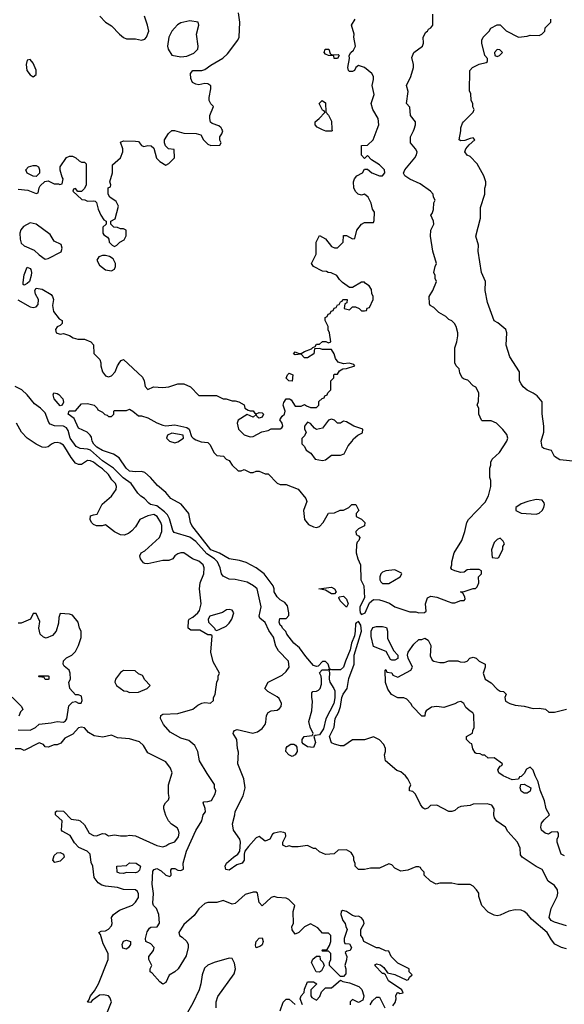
# Model space of a CAD drawing. Header units: inches. Extents: x 2380053 to 2584298, y 380219 to 546618.
# Tile 182 of 256: x 2442040 to 2445656, y 484194 to 490727. Entities that reach past the tile are written whole.
import ezdxf

# ---------------------------------------------------------------- set-up
doc = ezdxf.new("R2010")
doc.units = ezdxf.units.IN
doc.header["$MEASUREMENT"] = 0
doc.layers.add('C4448', color=7, linetype='Continuous')
doc.layers.add('C4449', color=7, linetype='Continuous')

msp = doc.modelspace()

# ---------------------------------------------------------------- linework, layer by layer
at = {"layer": 'C4448', "color": 2}
for points, elevation in [([(2442028.1, 488868.1), (2442110, 488821), (2442130, 488818), (2442150, 488822), (2442162, 488838), (2442164, 488870), (2442144.8, 488904.8), (2442141.2, 488930), (2442150, 488944.7), (2442190, 488938.8), (2442250, 488902.8), (2442259.1, 488890), (2442264.9, 488870), (2442257.3, 488830), (2442264.7, 488790), (2442302.8, 488742.8), (2442322, 488730), (2442322, 488710), (2442310, 488698), (2442290, 488688), (2442278, 488670), (2442282, 488650), (2442310, 488641), (2442330, 488644.7), (2442370, 488631.3), (2442395.3, 488615.3), (2442427.3, 488607.3), (2442470, 488606.8), (2442512, 488590), (2442531.3, 488570), (2442532, 488512), (2442571.6, 488471.6), (2442578, 488450), (2442578, 488430), (2442590.9, 488390.9), (2442610, 488364.7), (2442630, 488356), (2442650, 488364.7), (2442674, 488390), (2442689.3, 488430.7), (2442704.7, 488455.3), (2442714.6, 488465.4), (2442730, 488471), (2442854.9, 488354.9), (2442867.3, 488330), (2442872.7, 488292.7), (2442890, 488274), (2442928.7, 488291.3), (2442990, 488286.8), (2443030, 488291.3), (2443090, 488311), (2443130.9, 488310.9), (2443174, 488290), (2443230, 488234), (2443347.3, 488232.7), (2443390, 488212), (2443410, 488211.3), (2443450, 488198), (2443470, 488198), (2443494, 488190), (2443531.1, 488171.1), (2443534, 488150), (2443556.9, 488136.9), (2443570, 488131.3), (2443590, 488131), (2443598, 488118), (2443610, 488111.3), (2443630, 488121), (2443650, 488118), (2443658, 488110), (2443650, 488088.7), (2443630, 488082), (2443618, 488090), (2443610, 488106), (2443590, 488089), (2443550, 488108), (2443491.3, 488070), (2443484.7, 488050), (2443492, 488010), (2443530, 487972), (2443570, 487958), (2443590, 487962), (2443648.7, 487991.3), (2443690, 488001), (2443710, 488011), (2443768.4, 488011.6), (2443780.4, 488019.6), (2443788, 488030), (2443782, 488050), (2443768, 488072), (2443783.1, 488096.9), (2443798, 488110), (2443802, 488130), (2443789, 488170), (2443793.6, 488186.4), (2443810, 488212), (2443831.6, 488211.6), (2443843.6, 488203.6), (2443870, 488162), (2443910, 488162), (2443930, 488174), (2443943.6, 488163.6), (2443970, 488154), (2444010, 488154), (2444026, 488170), (2444027.3, 488192.7), (2444047.3, 488212.7), (2444062, 488218), (2444066, 488230), (2444082, 488238), (2444086, 488250), (2444106, 488270), (2444106, 488330), (2444126, 488350), (2444126, 488370), (2444130, 488374), (2444150, 488374), (2444163.1, 488396.9), (2444186, 488410), (2444210, 488411.3), (2444266, 488430), (2444258, 488438), (2444228.4, 488448.4), (2444190, 488444), (2444155.1, 488455.1), (2444137.6, 488477.6), (2444128.9, 488508.9), (2444110, 488538), (2444050, 488538), (2444030, 488546), (2443998, 488542), (2443994, 488510), (2443950, 488482), (2443930, 488482), (2443910, 488508), (2443870, 488504), (2443858, 488510), (2443870, 488522), (2443892.7, 488512.7), (2443910, 488512), (2443930, 488524.7), (2443978, 488542), (2443987.3, 488552.7), (2444002, 488558), (2444010, 488574), (2444030, 488574), (2444050, 488592), (2444072, 488592), (2444090, 488582), (2444106, 488590), (2444098, 488650), (2444088.9, 488668.9), (2444088, 488690), (2444068.7, 488730), (2444068.4, 488751.6), (2444082, 488758), (2444087.3, 488772.7), (2444102, 488778), (2444107.3, 488792.7), (2444122, 488798), (2444127.3, 488812.7), (2444142, 488818), (2444150, 488834), (2444162, 488838), (2444170, 488854), (2444182, 488858), (2444186, 488870), (2444214, 488870), (2444212.7, 488847.3), (2444198, 488842), (2444194, 488810), (2444230, 488802), (2444250, 488822), (2444270, 488822), (2444294, 488810), (2444310, 488794), (2444330, 488794), (2444342, 488798), (2444347.3, 488812.7), (2444362, 488818), (2444386, 488870), (2444386, 488890), (2444378, 488910), (2444376.4, 488936.4), (2444360.4, 488960.4), (2444336.4, 488976.4), (2444330, 488986), (2444310, 488986), (2444250, 488948.7), (2444230, 488948.7), (2444183.1, 488983.1), (2444163.1, 489003.1), (2444146, 489030), (2444107.3, 489047.3), (2444088.4, 489048.4), (2444076.4, 489056.4), (2444050, 489058), (2443990, 489088), (2443978, 489110), (2444008, 489170), (2444008.9, 489251.1), (2444030, 489294), (2444070, 489272), (2444110, 489222), (2444130, 489212), (2444150, 489212), (2444188, 489250), (2444190, 489294), (2444210, 489294), (2444250, 489272), (2444266, 489274), (2444279, 489330), (2444309.3, 489370.7), (2444330, 489382), (2444390, 489382), (2444394.6, 489394.6), (2444395.3, 489450), (2444382, 489470), (2444374, 489510), (2444354, 489550), (2444330, 489568.7), (2444310, 489562), (2444288.4, 489568.4), (2444270, 489586), (2444258, 489610), (2444255.3, 489650), (2444262, 489670), (2444279, 489690), (2444315.3, 489710), (2444330, 489734), (2444350, 489734), (2444378, 489710), (2444430, 489690.7), (2444450, 489691), (2444465.2, 489710), (2444461.2, 489730), (2444450, 489744), (2444430, 489764), (2444376.4, 489796.4), (2444350, 489826), (2444330, 489806), (2444308.4, 489828.4), (2444310, 489892), (2444350, 489894), (2444388, 489930), (2444414, 490000)], 62), ([(2442030, 489602), (2442095.3, 489595.3), (2442150, 489574), (2442162, 489578), (2442168.4, 489611.6), (2442176.4, 489623.6), (2442208, 489652), (2442230, 489658), (2442270, 489638), (2442298, 489638), (2442306, 489634), (2442322, 489638), (2442328, 489670), (2442321.2, 489681.2), (2442309.1, 489729.1), (2442309, 489750), (2442350, 489812), (2442370, 489822), (2442390, 489822), (2442414, 489810), (2442434, 489790), (2442450, 489782), (2442470, 489782), (2442482, 489770), (2442482, 489630), (2442470, 489606), (2442450, 489586), (2442426, 489586), (2442410, 489606), (2442398, 489602), (2442394, 489590), (2442452.7, 489532.7), (2442471.6, 489531.6), (2442490, 489522), (2442530, 489524.7), (2442542, 489522), (2442550, 489514), (2442561, 489470), (2442578, 489430), (2442599.6, 489399.6), (2442614, 489390), (2442614, 489370), (2442592, 489350), (2442592, 489310), (2442599.6, 489299.6), (2442623.6, 489283.6), (2442632, 489270), (2442634, 489250), (2442654, 489230), (2442670, 489222), (2442686, 489230), (2442706, 489250), (2442734.6, 489265.4), (2442747.3, 489292.7), (2442746, 489330), (2442730, 489338), (2442710, 489338), (2442690, 489348), (2442666, 489350), (2442646, 489370), (2442646, 489390), (2442674, 489406), (2442695.3, 489490), (2442680.4, 489520.4), (2442638, 489550), (2442628, 489570), (2442628, 489610), (2442642, 489618), (2442646, 489630), (2442638, 489650), (2442655.3, 489710), (2442655.3, 489764.7), (2442708.7, 489810), (2442724, 489850), (2442724, 489870), (2442710, 489914), (2442730, 489922), (2442810, 489921), (2442830, 489918), (2442850, 489892), (2442865.4, 489885.4), (2442891.6, 489891.6), (2442914, 489890), (2442930, 489874), (2442947.5, 489807.5), (2442970, 489784.7), (2443010, 489762), (2443030, 489772), (2443068, 489810), (2443066, 489866), (2443028, 489870), (2443008.7, 489890), (2443002, 489910), (2443002, 489930), (2443029.1, 489970.9), (2443050, 489992), (2443068.7, 489991.3), (2443130, 489973), (2443211, 489971), (2443243.6, 489963.6), (2443261, 489930), (2443290, 489901), (2443310, 489891.3), (2443370, 489894), (2443378, 489910), (2443368, 489928), (2443368, 489950), (2443382, 489970), (2443388, 489990), (2443383, 490000)], 66), ([(2445670, 484715.3), (2445590, 484739.3), (2445569, 484750), (2445555.3, 484770), (2445569.3, 484830), (2445609.4, 484910), (2445614, 484930), (2445610, 484954), (2445590, 484981.2), (2445548.7, 485010), (2445508.4, 485088.4), (2445470, 485108), (2445375.3, 485170), (2445366, 485186), (2445362.7, 485230), (2445345.2, 485270), (2445281.1, 485341.1), (2445265.6, 485370), (2445209, 485409), (2445193.5, 485430), (2445188.3, 485450), (2445189.6, 485490), (2445174.2, 485514.2), (2445144.8, 485524.8), (2445050, 485520.9), (2445030, 485512.7), (2444970, 485506), (2444950, 485497.2), (2444930, 485479.3), (2444910, 485472.7), (2444890, 485473.2), (2444810, 485515.1), (2444768.3, 485511.7), (2444750, 485495.3), (2444730, 485488), (2444716.4, 485496.4), (2444700.2, 485520.2), (2444668.4, 485588.4), (2444650, 485606), (2444629.1, 485609.1), (2444628, 485630), (2444638, 485650), (2444618, 485690), (2444602, 485710), (2444570, 485735.3), (2444544.7, 485744.7), (2444468, 485810), (2444462, 485850), (2444468.7, 485870), (2444468.7, 485890), (2444458, 485918), (2444430, 485948), (2444390, 485968), (2444328.4, 485948.4), (2444250, 485948), (2444191.3, 485908.7), (2444170, 485908.7), (2444130, 485919), (2444110, 485929), (2444098, 485970), (2444127.5, 486032.5), (2444134, 486090), (2444156.2, 486130), (2444169.2, 486169.2), (2444178.4, 486230), (2444187.6, 486252.4), (2444214.5, 486290), (2444225.4, 486354.6), (2444260.7, 486450), (2444260.7, 486510), (2444309.2, 486670), (2444304.5, 486710), (2444290, 486732.7), (2444274.4, 486725.6), (2444270, 486718), (2444268.4, 486670), (2444262, 486638), (2444242.4, 486590), (2444234.6, 486545.4), (2444202.4, 486470), (2444190.4, 486429.6), (2444170, 486412.3), (2444113.6, 486413.6), (2444102, 486418), (2444092.7, 486407.3), (2444096.9, 486396.9), (2444094.8, 486350), (2444098.8, 486330), (2444126.8, 486290), (2444133.2, 486273.2), (2444133.2, 486226.8), (2444126, 486190), (2444073, 486087), (2444058, 486022), (2444030, 485982), (2444002, 485978), (2443994, 485970), (2444004.7, 485930), (2443990, 485898), (2443950, 485901.2), (2443921.2, 485921.2), (2443915.3, 485930), (2443915.3, 485950), (2443928.7, 485970), (2443982, 485978), (2443988, 485990), (2443968.4, 486031.6), (2443959, 486070), (2443979.6, 486140.4), (2443985.2, 486205.2), (2443979, 486230), (2443980.4, 486259.6), (2443986, 486270), (2444010, 486271.3), (2444023.1, 486276.9), (2444035.3, 486290), (2444043.1, 486316.9), (2444044, 486350), (2444042, 486370), (2444030, 486394), (2444048, 486412), (2444087.3, 486412.7), (2444098, 486422), (2444088.7, 486450), (2444070, 486468.7), (2444050, 486468), (2444022, 486438), (2444010, 486435.3), (2443990, 486442), (2443940.4, 486500.4), (2443898.7, 486558.7), (2443861.2, 486590), (2443814, 486650), (2443806.3, 486666.3), (2443784, 486690), (2443780.4, 486700.4), (2443770, 486708.7), (2443762, 486730), (2443767.3, 486752.7), (2443810, 486754), (2443827.3, 486772.7), (2443828, 486790), (2443818, 486838), (2443800.4, 486860.4), (2443770, 486878), (2443750, 486898), (2443728.7, 486930), (2443728.7, 486950), (2443722, 486970), (2443664, 487050), (2443610, 487089), (2443544.1, 487124.1), (2443498.9, 487138.9), (2443430, 487149.3), (2443366, 487186), (2443310, 487208.5), (2443184, 487370), (2443173.2, 487390), (2443164, 487450), (2443111.4, 487511.4), (2443044, 487550), (2443009.5, 487589.5), (2442955.5, 487635.5), (2442909.5, 487689.5), (2442870, 487722), (2442848.9, 487728.9), (2442810, 487726), (2442769, 487730), (2442746, 487750), (2442700.4, 487820.4), (2442663.1, 487843.1), (2442590, 487867.3), (2442552.3, 487890), (2442532, 487910), (2442520.9, 487930), (2442517.2, 487957.2), (2442509.1, 487969.1), (2442488.9, 487988.9), (2442430, 488015.3), (2442401.2, 488081.2), (2442362, 488110), (2442368, 488132), (2442410, 488132), (2442450, 488178), (2442490, 488181), (2442534, 488170), (2442554, 488150), (2442558, 488138), (2442590, 488122), (2442606.4, 488106.4), (2442622, 488102), (2442630, 488094), (2442650, 488094), (2442666, 488110), (2442666, 488130), (2442670, 488134), (2442750, 488134), (2442770, 488142), (2442792, 488130), (2442830, 488098), (2442850, 488098), (2442890, 488084.7), (2442950.9, 488050.9), (2442990, 488036), (2443010, 488031), (2443070, 488039.1), (2443150, 488020.7), (2443166, 488010), (2443181, 487961), (2443190.9, 487950.9), (2443210, 487938), (2443246, 487926), (2443290, 487922), (2443305.4, 487905.4), (2443330, 487854), (2443350, 487834), (2443394, 487830), (2443411.6, 487811.6), (2443430, 487802), (2443451.6, 487771.6), (2443490, 487734), (2443510, 487734), (2443530, 487742), (2443570, 487722), (2443590, 487722), (2443610, 487732), (2443630, 487732), (2443670, 487714), (2443690, 487714), (2443750, 487652), (2443770, 487642), (2443810, 487642), (2443890, 487611.3), (2443941, 487550), (2443946, 487530), (2443924.7, 487470), (2443931, 487410), (2443958, 487378), (2443990, 487361), (2444010, 487358), (2444030, 487364.7), (2444055.3, 487390), (2444090, 487452), (2444130, 487454), (2444168.4, 487471.6), (2444190, 487472), (2444226, 487490), (2444246, 487510), (2444270.9, 487510.9), (2444292, 487470), (2444274, 487450), (2444274, 487430), (2444310, 487412), (2444332, 487390), (2444330, 487368), (2444290, 487348), (2444272, 487330), (2444274, 487310), (2444290, 487302), (2444298, 487290), (2444292, 487270), (2444281, 487259), (2444276, 487244), (2444274, 487190), (2444284.9, 487150), (2444303, 487110), (2444304.7, 487010), (2444326, 486970), (2444328.5, 486890), (2444299.5, 486830), (2444297.6, 486810), (2444301.6, 486790), (2444310, 486780.5), (2444334, 486790), (2444363, 486857), (2444390, 486879.1), (2444430, 486878.4), (2444451.8, 486871.8), (2444494.9, 486854.9), (2444531.3, 486830), (2444630, 486798.8), (2444670, 486798), (2444690, 486792), (2444727.3, 486792.7), (2444738, 486802), (2444735.3, 486850), (2444748.7, 486890), (2444762, 486898), (2444770, 486901), (2444810, 486894.8), (2444885.4, 486865.4), (2444910, 486858), (2444930, 486858), (2444970, 486874), (2444990, 486874), (2444998, 486882), (2444996.4, 486896.4), (2444982, 486922), (2444966, 486930), (2444990, 486932), (2445050, 486952), (2445067.3, 486952.7), (2445076.4, 486963.6), (2445088, 486990), (2445086, 487030), (2445106, 487050), (2445106, 487070), (2445090, 487078), (2445030, 487078), (2445010, 487075.3), (2444990, 487062), (2444970, 487059), (2444928.9, 487068.9), (2444910, 487078), (2444902, 487090), (2444908.7, 487110), (2444909, 487130), (2444924, 487190), (2444976, 487270), (2444996, 487330), (2445009.4, 487390.6), (2445019, 487410), (2445130, 487526), (2445151.9, 487568.1), (2445168.7, 487630), (2445168.4, 487668.4), (2445162, 487690), (2445162, 487750), (2445168.7, 487770), (2445168.9, 487791.1), (2445178, 487810), (2445225.6, 487854.4), (2445275.3, 487930), (2445282, 487950), (2445273.6, 487973.6), (2445248.4, 488008.4), (2445206, 488050), (2445170, 488066), (2445110, 488066), (2445106, 488070), (2445088.4, 488108.4), (2445088, 488150), (2445078, 488170), (2445087.3, 488192.7), (2445088, 488250), (2445068.4, 488288.4), (2445050, 488298), (2445015.3, 488335.3), (2444990, 488342), (2444978, 488350), (2444963.1, 488383.1), (2444958, 488410), (2444938, 488430), (2444928.9, 488448.9), (2444928.4, 488548.4), (2444942, 488590), (2444948.7, 488630), (2444948.7, 488650), (2444938, 488690), (2444928, 488710), (2444910, 488728), (2444890, 488738), (2444870, 488758), (2444823.1, 488783.1), (2444790, 488818), (2444766, 488830), (2444760.4, 488840.4), (2444758, 488890), (2444782, 488930), (2444808, 488990), (2444798, 489010), (2444798, 489030), (2444788.7, 489050), (2444798, 489090), (2444808, 489110), (2444782, 489190), (2444768, 489290), (2444768.7, 489330), (2444788.7, 489370), (2444788, 489390), (2444768.7, 489430), (2444779, 489441), (2444787.3, 489467.3), (2444788.7, 489511.3), (2444798, 489530), (2444788.4, 489548.4), (2444786, 489570), (2444768.4, 489588.4), (2444698, 489638), (2444630, 489668), (2444598, 489690), (2444589.3, 489709.3), (2444597.2, 489730), (2444664, 489810), (2444675.3, 489830), (2444678, 489850), (2444668.9, 489868.9), (2444635.3, 489910), (2444635.3, 489950), (2444655.3, 489990), (2444658.7, 490000)], 58), ([(2444113.4, 490000), (2444114, 489990), (2444110, 489986), (2444072.7, 489987.3), (2444050, 489995.3), (2444041.4, 490000)], 62), ([(2445735.1, 487795.1), (2445625.6, 487805.6), (2445590, 487828.7), (2445570, 487868), (2445520.4, 487880.4), (2445508, 487890), (2445502, 487930), (2445519, 487990), (2445519, 488030), (2445509.1, 488110.9), (2445508.7, 488190), (2445475.3, 488230), (2445450, 488249), (2445409.4, 488269.4), (2445382, 488290), (2445368.7, 488310), (2445358, 488330), (2445358, 488390), (2445295.3, 488490), (2445270, 488566), (2445275.3, 488650), (2445268.7, 488670), (2445215.5, 488715.5), (2445189.6, 488729.6), (2445146, 488850), (2445129.4, 488930), (2445133.2, 488990), (2445106.6, 489050), (2445083.7, 489190), (2445086, 489230), (2445069.4, 489290), (2445099, 489410), (2445099, 489481), (2445128.7, 489570), (2445128.9, 489608.9), (2445135.3, 489630), (2445135.3, 489650), (2445122, 489690), (2445078, 489770), (2445030, 489818), (2445010, 489828), (2444995.3, 489850), (2445002, 489870), (2445023.2, 489896.8), (2445062, 489930), (2445050, 489942), (2445030, 489939), (2444995.3, 489924.7), (2444970, 489922), (2444958, 489930), (2444968.7, 489990), (2444968.3, 490000)], 54), ([(2445670, 484561.2), (2445638, 484570), (2445592.9, 484592.9), (2445570, 484622), (2445542.7, 484670), (2445438.3, 484758.3), (2445410, 484794), (2445390, 484809.2), (2445370, 484817.2), (2445330, 484821.2), (2445288, 484812), (2445230, 484785.2), (2445210, 484781.2), (2445190, 484784), (2445150, 484804), (2445108.7, 484850), (2445089.1, 484909.1), (2445088.7, 484930), (2445073.6, 484953.6), (2445050, 484978), (2445030, 484988.7), (2444949, 484989), (2444910, 484998), (2444830, 484998), (2444806, 484990), (2444768, 485010), (2444726, 485050), (2444726, 485070), (2444706, 485090), (2444702, 485102), (2444690, 485106), (2444670, 485106), (2444616.9, 485083.1), (2444570, 485078), (2444530, 485098), (2444510, 485118), (2444490, 485126), (2444430, 485098), (2444370, 485098), (2444328.4, 485088.4), (2444290, 485088), (2444268, 485110), (2444267.3, 485127.3), (2444258, 485150), (2444258, 485170), (2444248, 485190), (2444240.4, 485200.4), (2444210, 485218), (2444155.3, 485215.3), (2444127.1, 485192.9), (2444070, 485188.7), (2444030, 485206), (2444007.3, 485227.3), (2443990, 485228), (2443950, 485248), (2443890, 485238), (2443850, 485238), (2443830, 485246), (2443810, 485238), (2443788, 485250), (2443788, 485270), (2443808, 485310), (2443806, 485330), (2443794.6, 485334.6), (2443770, 485339), (2443730, 485328.7), (2443718, 485322), (2443702, 485290), (2443670, 485275.3), (2443630, 485306), (2443610, 485298), (2443558.5, 485241.5), (2443536, 485210), (2443531, 485190), (2443531.3, 485150), (2443518, 485130), (2443482, 485118), (2443430, 485084), (2443409, 485089), (2443404, 485110), (2443414, 485130), (2443459, 485170), (2443489.4, 485190.6), (2443501.2, 485210), (2443506.6, 485270), (2443502.7, 485290), (2443459, 485350), (2443453.2, 485390), (2443469, 485450), (2443470, 485474), (2443524.1, 485575.9), (2443538, 485630), (2443529.3, 485689.3), (2443489.2, 485790), (2443492.5, 485867.5), (2443485.2, 485890), (2443482, 485950), (2443458, 485990), (2443460.4, 485999.6), (2443466, 486010), (2443484, 486016), (2443588, 485992), (2443618, 486002), (2443650, 486024.7), (2443669, 486050), (2443675.1, 486064.9), (2443679.3, 486110), (2443689.5, 486130.5), (2443710, 486140.7), (2443750, 486146), (2443764.7, 486155.3), (2443775.3, 486170), (2443779, 486190), (2443762, 486222), (2443750, 486234), (2443688, 486270), (2443668, 486290), (2443690, 486332), (2443783.1, 486376.9), (2443810, 486402), (2443828.4, 486431.6), (2443824, 486470), (2443758.9, 486538.9), (2443741.2, 486570), (2443725.2, 486630), (2443694.5, 486674.5), (2443670, 486728), (2443634.6, 486754.6), (2443629, 486770), (2443643.7, 486830), (2443616.2, 486950), (2443593.2, 486970), (2443550, 486994), (2443470, 487012.7), (2443430, 487014), (2443390, 487035.3), (2443379, 487050), (2443371.6, 487090), (2443352.8, 487130), (2443333, 487150), (2443282.6, 487182.6), (2443210, 487263.5), (2443170, 487294), (2443064.8, 487324.8), (2443057.5, 487337.5), (2443035.4, 487415.4), (2443020.7, 487440.7), (2443000.9, 487460.9), (2442950, 487501.6), (2442909.7, 487509.7), (2442898, 487518), (2442868.7, 487550), (2442844.5, 487564.5), (2442824.5, 487584.5), (2442780.9, 487650), (2442727.3, 487687.3), (2442663, 487750), (2442590, 487800.4), (2442510, 487869.7), (2442490, 487877.7), (2442441.3, 487881.3), (2442415.8, 487895.8), (2442376.2, 487950), (2442361.5, 488001.5), (2442350, 488019.6), (2442330, 488029.7), (2442272.3, 488032.3), (2442243.2, 488043.2), (2442232.9, 488052.9), (2442210, 488118), (2442178, 488150), (2442138, 488178), (2442090, 488238), (2442054, 488270), (2442010, 488291.8)], 62), ([(2444516.5, 484183.5), (2444533.6, 484206.4), (2444539, 484230), (2444538, 484250), (2444546, 484270), (2444552, 484272), (2444564.7, 484264.7), (2444586, 484270), (2444578, 484290), (2444489, 484349), (2444468.4, 484388.4), (2444458, 484398), (2444450, 484398), (2444398, 484450), (2444402, 484458), (2444410, 484462), (2444436, 484456), (2444456.9, 484436.9), (2444482, 484402), (2444531.6, 484391.6), (2444610, 484354), (2444622, 484358), (2444627.3, 484372.7), (2444646, 484390), (2444626, 484410), (2444626, 484430), (2444550, 484466), (2444506, 484510), (2444490, 484546), (2444468.4, 484548.4), (2444427.3, 484567.3), (2444408.4, 484568.4), (2444326, 484610), (2444316.4, 484636.4), (2444306, 484650), (2444306, 484690), (2444328, 484730), (2444322, 484750), (2444310, 484768), (2444290, 484779), (2444270, 484775.3), (2444250, 484782), (2444210, 484808.7), (2444184.7, 484815.3), (2444174, 484810), (2444172, 484790), (2444184.7, 484750), (2444202, 484730), (2444204.7, 484710), (2444214, 484690), (2444194, 484630), (2444194, 484610), (2444198, 484598), (2444230, 484594), (2444242, 484570), (2444234, 484550), (2444212.7, 484547.3), (2444202, 484538), (2444211.3, 484511.3), (2444210.9, 484489.1), (2444198, 484450), (2444206, 484430), (2444204.7, 484395.3), (2444190, 484378), (2444170, 484378), (2444098, 484450), (2444098, 484470), (2444106, 484490), (2444106, 484530), (2444090, 484546), (2444050, 484546), (2444046, 484550), (2444050, 484554), (2444082, 484558), (2444096.4, 484583.6), (2444106, 484610), (2444106, 484650), (2444090, 484666), (2444050, 484666), (2444020.4, 484700.4), (2443970, 484728), (2443930, 484708), (2443894, 484670), (2443870, 484658), (2443848.4, 484688.4), (2443846, 484710), (2443858, 484730), (2443855.3, 484810), (2443866, 484850), (2443826, 484890), (2443810, 484898), (2443750, 484902), (2443730, 484908.7), (2443710, 484902), (2443650, 484846), (2443629.2, 484870), (2443618, 484930), (2443610, 484938), (2443590, 484938), (2443536.9, 484923.1), (2443470, 484862), (2443450, 484859), (2443390, 484882), (2443350, 484868.7), (2443290, 484869), (2443270, 484862), (2443230, 484828), (2443198, 484782), (2443130, 484724), (2443096, 484670), (2443102, 484650), (2443119.9, 484639.9), (2443150.4, 484610.4), (2443159.1, 484590), (2443159.1, 484570), (2443144.7, 484515.3), (2443091.3, 484430), (2443071.3, 484410), (2443033, 484387), (2443010, 484338), (2442990, 484328), (2442970, 484342), (2442920.4, 484400.4), (2442906, 484410), (2442906, 484430), (2442918, 484450), (2442898, 484490), (2442898, 484510), (2442928.7, 484550), (2442932.7, 484570), (2442910, 484594), (2442878, 484610), (2442875.3, 484630), (2442886, 484674), (2442902, 484698), (2442910, 484704.7), (2442952, 484708), (2442969.1, 484730.9), (2442964, 484790), (2442948, 484830), (2442929.1, 484849.1), (2442925.2, 484865.2), (2442929.3, 484929.3), (2442919.3, 484990), (2442923.2, 485076.8), (2442932.9, 485087.1), (2442950, 485094.8), (2442979.9, 485079.9), (2443010, 485051.3), (2443038, 485042), (2443046, 485050), (2443043.1, 485083.1), (2443050, 485094.8), (2443070, 485094.8), (2443090, 485084.7), (2443110, 485081), (2443128, 485090), (2443126, 485130), (2443148.2, 485210), (2443210, 485346), (2443249, 485410), (2443259, 485450), (2443272.7, 485470), (2443272.3, 485492.3), (2443258, 485530), (2443262, 485538), (2443290, 485538.8), (2443314.5, 485545.5), (2443339, 485590), (2443342, 485610), (2443334, 485630), (2443332.9, 485652.9), (2443284.1, 485724.1), (2443234, 485810), (2443222, 485870), (2443202, 485910), (2443163.1, 485943.1), (2443110, 485959), (2443040.2, 486000.2), (2442994, 486050), (2442975.3, 486090), (2442978, 486110), (2442990, 486118), (2443090, 486124), (2443189.1, 486150.9), (2443222, 486178), (2443250, 486191.3), (2443270, 486196), (2443307.3, 486192.7), (2443326, 486210), (2443328, 486230), (2443338, 486250), (2443348.9, 486331.1), (2443358, 486350), (2443358, 486370), (2443366, 486390), (2443325.6, 486465.6), (2443309, 486530), (2443318, 486638), (2443310, 486646), (2443290, 486646), (2443236.4, 486676.4), (2443176.4, 486676.4), (2443158, 486690), (2443160.4, 486739.6), (2443166, 486750), (2443190, 486762), (2443222, 486790), (2443233.2, 486806.8), (2443244, 486850), (2443233.2, 486950), (2443239.3, 486990), (2443262.7, 487050), (2443265.2, 487090), (2443259, 487110), (2443230, 487134), (2443188, 487150), (2443130, 487188.7), (2443110, 487188.7), (2443090, 487182), (2443070.9, 487169.1), (2443058, 487150), (2443030, 487139), (2442990, 487139), (2442890, 487115.3), (2442870, 487118), (2442863.1, 487123.1), (2442842, 487150), (2442838, 487170), (2442846, 487190), (2442870, 487202), (2442969.2, 487290), (2442982.9, 487330), (2442982.9, 487370), (2442977.6, 487390), (2442954, 487430), (2442930, 487442.9), (2442890, 487435.1), (2442838.8, 487410), (2442810, 487362), (2442784.5, 487335.5), (2442763.5, 487316.5), (2442734.4, 487305.6), (2442709.4, 487309.4), (2442669, 487329), (2442610, 487374), (2442588.4, 487368.4), (2442550, 487368), (2442530, 487378), (2442518, 487390), (2442508, 487410), (2442510, 487434), (2442530, 487442), (2442555.3, 487444.7), (2442587.3, 487512.7), (2442650, 487564.7), (2442680.9, 487610), (2442683.7, 487630), (2442676, 487650), (2442652.7, 487672.7), (2442629.6, 487710), (2442590, 487747.6), (2442563.3, 487763.3), (2442530, 487791.5), (2442510, 487800.7), (2442490, 487800.9), (2442450, 487776), (2442430, 487776), (2442410, 487785.2), (2442381.1, 487821.1), (2442340.7, 487890), (2442330, 487903.7), (2442310, 487917), (2442290, 487920.9), (2442270, 487918), (2442250.5, 487909.5), (2442230, 487893.2), (2442210, 487889.2), (2442189.4, 487889.4), (2442150, 487909.2), (2442090, 487949.3), (2442052.7, 487990), (2442019, 488050)], 66), ([(2442030, 486014), (2442110, 486012), (2442146, 486030), (2442168.7, 486051.3), (2442250, 486060.5), (2442290, 486070.7), (2442330, 486066), (2442344.7, 486075.3), (2442352.7, 486087.3), (2442366.3, 486173.7), (2442390, 486198), (2442410, 486202), (2442430, 486192), (2442447.3, 486192.7), (2442454, 486210), (2442450, 486238), (2442430, 486248), (2442410, 486248), (2442374, 486290), (2442366, 486330), (2442378, 486350), (2442375.3, 486390), (2442368.7, 486410), (2442336.4, 486436.4), (2442328, 486450), (2442330, 486472), (2442350, 486492), (2442386, 486510), (2442410, 486534), (2442430, 486574), (2442447.3, 486627.3), (2442448.4, 486668.4), (2442438, 486690), (2442428, 486730), (2442390, 486775.3), (2442370, 486782), (2442310, 486786), (2442299.6, 486760.4), (2442296.9, 486723.1), (2442282, 486670), (2442258.8, 486641.2), (2442216, 486624), (2442198, 486630), (2442175.3, 486650), (2442168, 486690), (2442174.6, 486734.6), (2442150, 486786), (2442130, 486786), (2442111.6, 486748.4), (2442050, 486722), (2442030, 486722)], 70), ([(2445658, 485178), (2445635.3, 485190), (2445608, 485270), (2445608, 485290), (2445618, 485310), (2445618, 485330), (2445610, 485338), (2445570, 485335.3), (2445550, 485322), (2445529.3, 485329.3), (2445505.2, 485350), (2445499.3, 485370), (2445504.1, 485395.9), (2445521.5, 485418.5), (2445558, 485450), (2445535.3, 485490), (2445524.7, 485544.7), (2445495.3, 485615.3), (2445482, 485670), (2445462, 485710), (2445450, 485748), (2445430, 485768), (2445405.4, 485754.6), (2445390, 485726), (2445370, 485706), (2445358, 485702), (2445352.7, 485687.3), (2445310, 485682), (2445250, 485709.2), (2445221.2, 485730), (2445215.3, 485750), (2445230, 485774), (2445242, 485778), (2445246, 485790), (2445190, 485828), (2445150, 485826), (2445127.3, 485847.3), (2445112.7, 485847.3), (2445096.4, 485856.4), (2445070, 485858), (2445063.1, 485863.1), (2445048.4, 485888.4), (2445042, 485922), (2445030, 485926), (2445006, 485950), (2445006, 485970), (2445047.3, 485992.7), (2445048, 486010), (2445058, 486030), (2445054.6, 486114.6), (2445048.4, 486128.4), (2445030, 486138), (2445003.1, 486163.1), (2444988, 486190), (2444970, 486202), (2444950, 486199), (2444930, 486188), (2444856.9, 486163.1), (2444810, 486169), (2444775.3, 486164.7), (2444739.6, 486140.4), (2444732, 486130), (2444730, 486106), (2444710, 486106), (2444648.9, 486168.9), (2444638, 486190), (2444610, 486218), (2444590, 486228), (2444550, 486226), (2444508.9, 486248.9), (2444484.7, 486284.7), (2444468.4, 486328.4), (2444466, 486410), (2444470, 486414), (2444478, 486398), (2444510, 486394), (2444518, 486378), (2444550, 486364.7), (2444638, 486410), (2444648.7, 486430), (2444619, 486490), (2444614, 486510), (2444619, 486530), (2444656.4, 486583.6), (2444690, 486614), (2444710, 486614), (2444730, 486622), (2444751.3, 486610), (2444770, 486574), (2444765.4, 486505.4), (2444778, 486478), (2444790, 486471.3), (2444830, 486461), (2444858, 486462), (2444890, 486472), (2444950, 486472), (2444965.4, 486465.4), (2444990, 486464.7), (2445010, 486471.3), (2445029.4, 486490.6), (2445050, 486498), (2445070, 486491.3), (2445090, 486471.3), (2445130, 486451.3), (2445131.3, 486430), (2445118, 486390), (2445131, 486351), (2445170, 486326), (2445210, 486284.7), (2445230, 486271.3), (2445252, 486270), (2445270, 486252), (2445262, 486230), (2445265.4, 486205.4), (2445294, 486190), (2445330, 486178), (2445390, 486171), (2445450, 486156), (2445490, 486158), (2445530, 486152), (2445552.7, 486132.7), (2445590, 486131.3), (2445670, 486151.3)], 54), ([(2441990, 486232), (2442052, 486170), (2442062, 486150), (2442046.4, 486133.6), (2442035.3, 486104.7)], 70), ([(2442609.2, 484110), (2442648.7, 484210), (2442638, 484238), (2442629, 484249), (2442597.2, 484257.2), (2442570, 484253.2), (2442521.1, 484218.9), (2442510, 484205.2), (2442490, 484208), (2442499.3, 484220.7), (2442509.5, 484250), (2442536.6, 484283.4), (2442562.9, 484330), (2442628.7, 484490), (2442628, 484530), (2442594.6, 484594.6), (2442576.4, 484656.4), (2442566, 484670), (2442582, 484678), (2442610, 484681), (2442630, 484691.3), (2442650, 484714), (2442654, 484730), (2442649, 484770), (2442662, 484790), (2442702.5, 484817.5), (2442790, 484851.3), (2442809.3, 484870.7), (2442830, 484902), (2442830, 484926), (2442822, 484942), (2442810, 484952.3), (2442730, 484954.5), (2442690, 484969.4), (2442610, 484977), (2442584.5, 484984.5), (2442560.7, 485000.7), (2442535.5, 485035.5), (2442525.2, 485110), (2442514.8, 485134.8), (2442508.7, 485190), (2442488, 485210), (2442433.2, 485233.2), (2442404.7, 485264.7), (2442374.6, 485314.6), (2442323.1, 485343.1), (2442318, 485350), (2442322, 485410), (2442278, 485450), (2442278, 485470), (2442290, 485478), (2442330, 485476), (2442381, 485421), (2442430, 485416), (2442442, 485410), (2442470, 485384.7), (2442501, 485330), (2442530, 485314), (2442550, 485310.8), (2442590, 485326), (2442610, 485324.7), (2442630, 485312), (2442670, 485318), (2442710, 485311), (2442750, 485311), (2442770, 485316), (2442810, 485310.8), (2442950, 485246.8), (2442990, 485238), (2443010, 485244.7), (2443030, 485258), (2443070, 485271.3), (2443094.2, 485305.8), (2443099, 485330), (2443094, 485350), (2443084.7, 485364.7), (2443048.9, 485388.9), (2443028, 485410), (2443010, 485446), (2442998, 485490), (2442998, 485510), (2443008, 485530), (2443028, 485550), (2443033.6, 485566.4), (2443028.4, 485591.6), (2443029.2, 485649.2), (2443053.2, 485730), (2443040.7, 485760.7), (2443010, 485802), (2442890, 485862), (2442862, 485910), (2442834.8, 485934.8), (2442770, 485954), (2442690, 485962), (2442650, 485979), (2442593, 485967), (2442534.9, 485974.9), (2442497.5, 485997.5), (2442470, 486028.7), (2442450, 486033.2), (2442430, 486028.7), (2442393.7, 485986.3), (2442340.7, 485959.3), (2442314.4, 485925.6), (2442290, 485915.3), (2442270, 485915.3), (2442230, 485899), (2442210, 485902), (2442197.2, 485917.2), (2442170, 485928.7), (2442070, 485878), (2442048.4, 485888.4), (2442011.1, 485888.9)], 70), ([(2443344, 484170), (2443345.2, 484210), (2443354.8, 484245.2), (2443464.8, 484395.2), (2443472.7, 484430), (2443466.6, 484466.6), (2443450, 484498), (2443430, 484499), (2443332, 484470), (2443290, 484454), (2443267.5, 484432.5), (2443250.6, 484389.4), (2443242.8, 484330), (2443230.8, 484290), (2443190, 484202), (2443126.7, 484093.3)], 70), ([(2443918, 484190), (2443902, 484230), (2443908.7, 484250), (2443928.7, 484271.3), (2443930, 484294), (2443950, 484342), (2443990, 484342), (2444014, 484330), (2443974, 484290), (2443972, 484270), (2443972, 484250), (2443979.6, 484239.6), (2444010, 484222), (2444033.6, 484246.4), (2444044, 484276), (2444063.1, 484296.9), (2444070, 484302), (2444110, 484302), (2444170, 484354), (2444185.4, 484345.4), (2444230, 484336), (2444290.9, 484310.9), (2444310.9, 484290.9), (2444324.7, 484250), (2444318, 484222), (2444290, 484206), (2444250, 484226), (2444234, 484210), (2444234, 484190)], 66), ([(2444366, 484190), (2444383.1, 484216.9), (2444410, 484242), (2444430, 484242), (2444464.7, 484170)], 66), ([(2443769.4, 484149.4), (2443790, 484206.8), (2443810, 484228), (2443830, 484227.7), (2443870, 484191.3)], 66)]:
    msp.add_lwpolyline(points, dxfattribs=dict(at, elevation=elevation))
for points, elevation in [([(2442150, 489686), (2442130, 489688), (2442090, 489708), (2442082, 489730), (2442098, 489750), (2442130, 489758.8), (2442150, 489758.8), (2442164.7, 489750), (2442171, 489730), (2442171.3, 489708.7)], 66), ([(2442110, 489378), (2442064.9, 489355.1), (2442047.7, 489332.3), (2442040.7, 489310), (2442042.8, 489270), (2442050, 489244.7), (2442070, 489226), (2442136.7, 489196.7), (2442170, 489166), (2442210, 489138), (2442230, 489142), (2442314.6, 489185.4), (2442322, 489210), (2442314.6, 489234.6), (2442270, 489258), (2442242, 489302), (2442149.1, 489369.1)], 66), ([(2442610, 489162), (2442590, 489162), (2442566, 489154), (2442551.3, 489130), (2442570, 489098), (2442610, 489066.8), (2442650, 489061), (2442669, 489071), (2442675.3, 489090), (2442675.3, 489110), (2442660.2, 489140.2), (2442636.4, 489156.4)], 66), ([(2442070, 488965.2), (2442064, 488970), (2442062.7, 488982.7), (2442070, 489034), (2442090, 489084.7), (2442110, 489076), (2442114, 489070), (2442118.8, 489050), (2442117.3, 489030), (2442104.7, 488990), (2442090, 488975.3)], 62), ([(2443850, 488328), (2443826, 488330), (2443808.9, 488348.9), (2443818, 488370), (2443830, 488382), (2443854, 488370)], 62), ([(2442310, 488164), (2442269.5, 488210), (2442263.1, 488236.9), (2442266, 488250), (2442290, 488246), (2442299.8, 488239.8), (2442326, 488210), (2442331.3, 488188.7), (2442322, 488170)], 58), ([(2444110, 488075.3), (2444090, 488069), (2444050, 488015.3), (2444010, 488008), (2443996.4, 488016.4), (2443970, 488048), (2443950, 488055.3), (2443932, 488030), (2443932, 488010), (2443942, 487990), (2443930, 487966), (2443912.7, 487947.3), (2443912.7, 487912.7), (2443930, 487894), (2443942, 487870), (2443972, 487850), (2444002, 487810), (2444050, 487801), (2444070, 487806), (2444110, 487838), (2444170, 487838), (2444194.6, 487845.4), (2444220.2, 487899.8), (2444248, 487930), (2444255.3, 487944.7), (2444286, 487970), (2444315.3, 487984.7), (2444318, 488010), (2444258, 488030), (2444210, 488059), (2444190, 488062), (2444170, 488049), (2444150, 488048.7), (2444130, 488068.7)], 62), ([(2443050, 487984), (2443022, 487970), (2443014, 487950), (2443034, 487930), (2443070, 487918), (2443090, 487924.7), (2443128, 487950), (2443126, 487970)], 58), ([(2445470, 487542), (2445414, 487530), (2445370, 487515.3), (2445334, 487490), (2445334, 487470), (2445370, 487452), (2445470, 487444.7), (2445490, 487451.3), (2445508.7, 487470), (2445519, 487490), (2445524, 487510), (2445522, 487522), (2445510, 487538)], 58), ([(2445230, 487286), (2445210, 487278), (2445190, 487258), (2445172, 487210), (2445178, 487158), (2445210, 487154), (2445222, 487158), (2445247.3, 487212.7), (2445248.4, 487231.6), (2445258, 487250), (2445250, 487266)], 58), ([(2444530, 487075.3), (2444470, 487068.7), (2444450, 487062), (2444438, 487050), (2444431.3, 487030), (2444431.3, 487010), (2444436.9, 486996.9), (2444450, 486986), (2444490, 486986), (2444566, 487030), (2444578, 487050), (2444574.6, 487054.6)], 62), ([(2444110, 486918), (2444070, 486942), (2444026, 486950), (2444110, 486961), (2444131.3, 486950), (2444142, 486930), (2444130, 486918)], 54), ([(2444210, 486828.7), (2444168, 486870), (2444158, 486890), (2444162, 486898), (2444190, 486902), (2444210, 486882), (2444222, 486850)], 54), ([(2443430, 486814), (2443414, 486810), (2443386.4, 486793.6), (2443302, 486770), (2443292, 486750), (2443294, 486730), (2443334, 486690), (2443338, 486678), (2443350, 486674), (2443370, 486682), (2443410, 486702), (2443430, 486722), (2443448.7, 486750), (2443462, 486790), (2443450, 486808)], 66), ([(2444510, 486478), (2444502, 486482), (2444473.6, 486533.6), (2444390, 486568), (2444373.6, 486633.6), (2444374, 486670), (2444385.2, 486694.8), (2444410, 486701), (2444450, 486701), (2444474.8, 486694.8), (2444481, 486670), (2444482.8, 486622.8), (2444522, 486542), (2444551.3, 486510), (2444550, 486489), (2444530, 486478)], 54), ([(2442730, 486408), (2442710, 486395.3), (2442676, 486350), (2442672, 486330), (2442682, 486310), (2442732.7, 486272.7), (2442751.6, 486271.6), (2442770, 486262), (2442830, 486264.7), (2442886, 486290), (2442906, 486310), (2442870, 486346), (2442854.6, 486374.6), (2442830, 486386), (2442807.3, 486407.3)], 70), ([(2442230, 486348.7), (2442208.9, 486348.9), (2442202, 486362), (2442170, 486366), (2442166, 486370), (2442170, 486374), (2442230, 486372), (2442234, 486370), (2442234, 486350)], 70), ([(2443850, 485838), (2443826, 485850), (2443808, 485870), (2443810, 485894), (2443816.4, 485903.6), (2443840.4, 485919.6), (2443859.6, 485919.6), (2443872, 485912), (2443879.6, 485899.6), (2443882, 485870), (2443870, 485848)], 58), ([(2445390, 485595.3), (2445370, 485608.7), (2445362, 485630), (2445367.3, 485652.7), (2445390, 485654), (2445434, 485630), (2445430, 485608), (2445410, 485595.3)], 54), ([(2442274.6, 485134.6), (2442261.2, 485150), (2442270, 485182), (2442290, 485198), (2442310, 485201), (2442332, 485190), (2442336, 485170), (2442310, 485142.7)], 70), ([(2442810, 485065.2), (2442750, 485068), (2442730, 485062), (2442703.1, 485063.1), (2442688, 485070), (2442686, 485110), (2442750, 485114), (2442770, 485131.3), (2442814, 485130), (2442842, 485110), (2442835.3, 485084.7), (2442822, 485070)], 66), ([(2443610, 484568.7), (2443605.2, 484585.2), (2443610, 484611.3), (2443630, 484632), (2443650, 484634), (2443656, 484610), (2443650.8, 484589.2), (2443639.8, 484580.2)], 66), ([(2442750, 484559.3), (2442726, 484566), (2442719.5, 484590), (2442728.5, 484611.5), (2442750, 484619.1), (2442774.8, 484610), (2442774.8, 484590), (2442762.8, 484570)], 66), ([(2444030, 484406), (2444008.9, 484408.9), (2443978, 484470), (2443987.3, 484492.7), (2444010, 484514), (2444032.7, 484512.7), (2444034, 484490), (2444052.7, 484472.7), (2444062, 484450), (2444043.6, 484416.4)], 66)]:
    msp.add_lwpolyline(points, close=True, dxfattribs=dict(at, elevation=elevation))
at = {"layer": 'C4449', "color": 2}
for points, elevation in [([(2443383, 490000), (2443378, 490010), (2443363.1, 490023.1), (2443318, 490038), (2443307.3, 490047.3), (2443302, 490070), (2443302, 490090), (2443328, 490150), (2443309.1, 490169.1), (2443299, 490190), (2443297.2, 490210), (2443308.9, 490268.9), (2443308.7, 490288.7), (2443290, 490302), (2443270, 490304), (2443230, 490295.3), (2443210, 490299), (2443188, 490310), (2443176.4, 490336.4), (2443174, 490370), (2443190, 490390.6), (2443250, 490390.5), (2443270, 490396.3), (2443310, 490424.9), (2443389.5, 490470.5), (2443418.9, 490501.1), (2443489.2, 490590), (2443498, 490610), (2443502, 490710), (2443491.9, 490771.9)], 66), ([(2442571.3, 490750), (2442610, 490711.3), (2442650, 490686.8), (2442702.8, 490630), (2442730, 490607.7), (2442750, 490600.7), (2442810, 490600.5), (2442850, 490590.6), (2442870, 490597.3), (2442882.7, 490610), (2442897, 490650), (2442889.6, 490690), (2442867.8, 490750)], 70), ([(2444414, 490000), (2444425.2, 490030), (2444421.2, 490070), (2444385.2, 490130), (2444373.2, 490170), (2444394, 490230), (2444379.3, 490290), (2444388.7, 490330), (2444388.7, 490350), (2444378, 490370), (2444330, 490409), (2444290, 490422), (2444271, 490409), (2444262, 490390), (2444250, 490382), (2444230, 490384), (2444224, 490390), (2444219, 490410), (2444229, 490470), (2444228, 490490), (2444238, 490510), (2444256, 490524), (2444269.2, 490550), (2444259.3, 490610), (2444261.2, 490630), (2444242.7, 490690), (2444268, 490730)], 62), ([(2444658.7, 490000), (2444668.7, 490030), (2444668.4, 490048.4), (2444635.3, 490090), (2444630, 490146), (2444609, 490170), (2444619, 490250), (2444608.9, 490291.1), (2444638, 490350), (2444655.3, 490410), (2444655.3, 490430), (2444643.1, 490476.9), (2444658, 490510), (2444715.3, 490550), (2444722, 490570), (2444718, 490610), (2444736.4, 490643.6), (2444748.4, 490651.6), (2444755.3, 490664.7), (2444770, 490672), (2444782, 490690), (2444783.1, 490763.1)], 58), ([(2444968.3, 490000), (2444968, 490010), (2444980.4, 490039.6), (2444986, 490050), (2445050, 490114), (2445058, 490130), (2445048.4, 490148.4), (2445048, 490170), (2445038, 490190), (2445036.4, 490236.4), (2445027.3, 490252.7), (2445028, 490390), (2445046, 490410), (2445090, 490432), (2445136.4, 490443.6), (2445146, 490450), (2445146, 490470), (2445128.9, 490488.9), (2445108, 490570), (2445108.7, 490591.3), (2445118, 490610), (2445158, 490650), (2445168.7, 490671.3), (2445210, 490692), (2445230, 490692), (2445270, 490652), (2445351.6, 490611.6), (2445410, 490618), (2445430, 490624.7), (2445490, 490622), (2445506, 490630), (2445526, 490650), (2445528.4, 490671.6), (2445566, 490710), (2445566, 490730)], 54), ([(2444041.4, 490000), (2444014.6, 490014.6), (2444002, 490030), (2444002, 490050), (2444028, 490070), (2444066, 490110), (2444062, 490122), (2444050, 490126), (2444028, 490170), (2444048.4, 490191.6), (2444070, 490174), (2444072.7, 490112.7), (2444090, 490094), (2444110, 490054), (2444113.4, 490000)], 62)]:
    msp.add_lwpolyline(points, dxfattribs=dict(at, elevation=elevation))
for points, elevation in [([(2443170, 490719.3), (2443110, 490705.2), (2443088.5, 490691.5), (2443067.3, 490670), (2443050.8, 490650), (2443030.8, 490610), (2443021, 490550), (2443026, 490530), (2443050, 490491.3), (2443110, 490480.7), (2443150, 490484), (2443195.9, 490504.1), (2443222, 490530), (2443224, 490550), (2443213.2, 490630), (2443228.7, 490690), (2443226, 490710)], 70), ([(2444112.7, 490492.7), (2444155.3, 490495.3), (2444162, 490490), (2444150, 490468.7), (2444128, 490470), (2444126, 490486), (2444090, 490488.7), (2444070, 490498), (2444062, 490510), (2444068.7, 490530), (2444092, 490530), (2444102, 490502)], 62), ([(2445210, 490528), (2445192, 490510), (2445194, 490490), (2445210, 490482), (2445226, 490490), (2445246, 490510), (2445227.3, 490527.3)], 54), ([(2442110, 490462), (2442090, 490458), (2442083, 490430), (2442088.5, 490390), (2442110, 490360.7), (2442130, 490347.3), (2442150, 490362), (2442149, 490391), (2442130, 490439)], 70)]:
    msp.add_lwpolyline(points, close=True, dxfattribs=dict(at, elevation=elevation))

doc.saveas('drawing.dxf')
